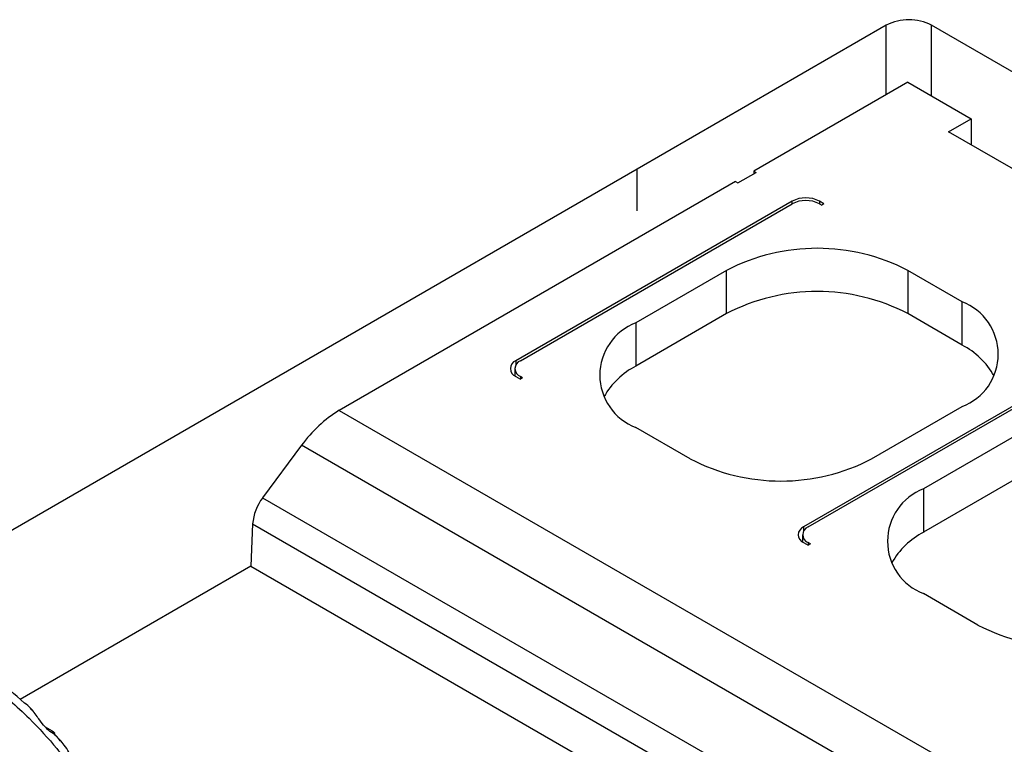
# Model space of a CAD drawing. Header units: millimetres. Extents: x 0 to 419, y 0 to 324.
# Tile 27 of 31: x 324.39 to 335.91, y 259.54 to 268.02. Entities that reach past the tile are written whole.
import ezdxf

# ---------------------------------------------------------------- set-up
doc = ezdxf.new("R2010")
doc.units = ezdxf.units.MM
doc.header["$LTSCALE"] = 1.5

msp = doc.modelspace()

# ---------------------------------------------------------------- linework, layer by layer
for p, q in [((334.53, 267.959), (331.613, 266.275)), ((334.53, 267.147), (334.53, 267.959)), ((349.275, 259.752), (335.06, 267.959)), ((335.06, 267.132), (335.06, 267.959)), ((334.781, 267.293), (332.978, 266.252)), ((334.781, 267.293), (335.524, 266.864)), ((335.259, 266.711), (335.524, 266.864)), ((335.524, 266.864), (335.524, 266.558)), ((337.486, 265.425), (335.259, 266.711)), ((331.613, 266.275), (322.729, 261.147)), ((331.613, 265.785), (331.613, 266.275)), ((332.793, 266.114), (333.005, 266.237)), ((332.978, 266.252), (333.005, 266.237)), ((332.978, 266.252), (332.978, 266.221)), ((332.766, 266.13), (328.128, 263.452)), ((332.766, 266.13), (332.793, 266.114)), ((333.429, 265.9), (330.194, 264.032)), ((330.247, 264.032), (333.429, 265.869)), ((333.429, 265.869), (333.429, 265.9)), ((333.8, 265.869), (333.747, 265.9)), ((333.747, 265.9), (333.747, 265.869)), ((333.747, 265.869), (333.774, 265.854)), ((333.8, 265.869), (333.774, 265.854)), ((332.66, 265.089), (331.599, 264.476)), ((332.66, 264.584), (332.66, 265.089)), ((335.418, 264.721), (334.781, 265.089)), ((334.781, 265.089), (334.781, 264.584)), ((335.418, 264.216), (335.418, 264.721)), ((332.66, 264.584), (331.599, 263.971)), ((331.599, 264.476), (331.599, 263.971)), ((335.418, 264.216), (334.781, 264.584)), ((330.194, 264.032), (330.194, 263.984)), ((330.181, 263.941), (330.181, 263.857)), ((336.797, 263.956), (333.562, 262.088)), ((333.615, 262.088), (336.797, 263.925)), ((330.194, 263.849), (330.247, 263.818)), ((330.274, 263.833), (330.247, 263.849)), ((330.247, 263.849), (330.247, 263.818)), ((330.274, 263.833), (330.247, 263.818)), ((328.128, 263.452), (342.171, 255.345)), ((334.357, 262.884), (335.418, 263.497)), ((332.236, 262.884), (331.599, 263.252)), ((336.028, 263.145), (334.967, 262.532)), ((327.687, 263.043), (327.231, 262.429)), ((341.596, 255.013), (327.687, 263.043)), ((336.028, 262.64), (334.967, 262.027)), ((334.967, 262.532), (334.967, 262.027)), ((327.231, 262.429), (340.837, 254.575)), ((327.113, 262.123), (327.092, 261.629)), ((327.113, 262.123), (340.512, 254.388)), ((333.562, 262.088), (333.562, 262.04)), ((333.549, 261.996), (333.549, 261.913)), ((333.562, 261.905), (333.615, 261.874)), ((333.641, 261.889), (333.615, 261.905)), ((333.615, 261.905), (333.615, 261.874)), ((333.641, 261.889), (333.615, 261.874)), ((327.092, 261.629), (324.391, 260.07)), ((327.092, 261.629), (340.074, 254.134)), ((335.603, 260.94), (334.967, 261.308)), ((324.685, 259.748), (324.766, 259.701))]:
    msp.add_line(p, q)
for centre, radius, start, end in [((334.795, 267.447), 0.576, 62.6097, 117.3903), ((333.588, 265.593), 0.346, 62.6097, 117.3903), ((333.588, 265.562), 0.346, 62.6097, 117.3903), ((333.721, 263.042), 2.306, 62.6097, 117.3903), ((333.721, 262.537), 2.306, 62.6097, 117.3903), ((335.185, 264.109), 0.655, 290.7834, 69.2166), ((331.832, 263.864), 0.655, 110.7834, 249.2166), ((334.992, 263.399), 0.921, 29.7548, 62.484), ((330.229, 263.941), 0.0982, 110.7834, 249.2166), ((330.282, 263.941), 0.0982, 110.7834, 249.2166), ((332.025, 263.154), 0.921, 117.516, 150.2452), ((328.912, 262.164), 1.508, 121.3173, 144.3389), ((333.297, 264.931), 2.306, 242.6097, 297.3903), ((335.199, 261.92), 0.655, 110.7834, 249.2166), ((327.692, 262.077), 0.58, 142.5546, 175.4515), ((333.597, 261.996), 0.0982, 110.7834, 249.2166), ((333.65, 261.996), 0.0982, 110.7834, 249.2166), ((335.393, 261.21), 0.921, 117.516, 150.2452), ((336.664, 262.987), 2.306, 242.6097, 297.3903)]:
    msp.add_arc(centre, radius, start, end)
for points, knots in [([(323.618, 260.534), (323.759, 260.444), (323.974, 260.307), (324.276, 260.057), (324.549, 259.805), (324.783, 259.546), (324.944, 259.346), (324.987, 259.274), (324.996, 259.259)], [0, 0, 0, 0, 0.280517, 0.42744, 0.578411, 0.826021, 0.963349, 1, 1, 1, 1]), ([(324.766, 259.701), (324.795, 259.684), (324.801, 259.673), (324.79, 259.667), (324.771, 259.671), (324.724, 259.708), (324.705, 259.725), (324.662, 259.772), (324.639, 259.803), (324.584, 259.879), (324.554, 259.923), (324.496, 259.989), (324.468, 260.012), (324.445, 260.026)], [0, 0, 0, 0, 0.25, 0.25, 0.5, 0.5, 0.625, 0.625, 0.75, 0.75, 0.875, 0.875, 1, 1, 1, 1]), ([(324.553, 259.923), (324.551, 259.925), (324.539, 259.938), (324.523, 259.951), (324.509, 259.962)], [0, 0, 0, 0, 0.128291, 1, 1, 1, 1]), ([(324.963, 259.454), (324.947, 259.48), (324.906, 259.547), (324.831, 259.623), (324.786, 259.669)], [0, 0, 0, 0, 0.393678, 1, 1, 1, 1]), ([(324.871, 259.576), (324.86, 259.59), (324.836, 259.62), (324.808, 259.652), (324.793, 259.669)], [0, 0, 0, 0, 0.440704, 1, 1, 1, 1])]:
    msp.add_open_spline(points, degree=3, knots=knots)
msp.add_open_spline([(324.445, 260.026), (324.331, 260.13), (324.093, 260.328), (323.859, 260.484), (323.75, 260.547)], degree=3)

doc.saveas('drawing.dxf')
